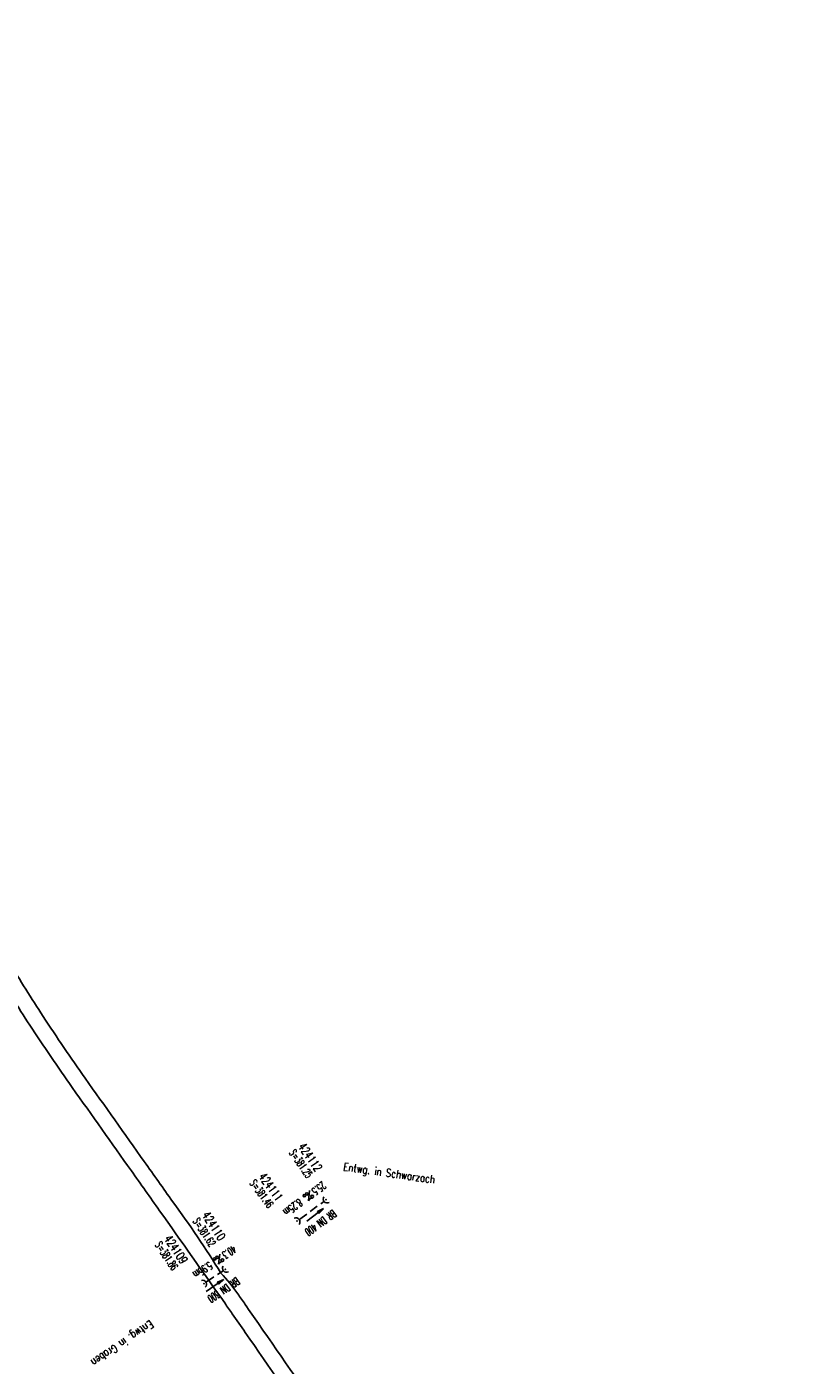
# Model space of a CAD drawing. Extents: x 450316 to 454644, y 428795 to 436505.
# Tile 159 of 256: x 453450 to 453630, y 432945 to 433252. Entities that reach past the tile are written whole.
import ezdxf
from ezdxf.enums import TextEntityAlignment as Align

# ---------------------------------------------------------------- set-up
doc = ezdxf.new("R2010")
doc.units = 0
doc.header["$LTSCALE"] = 2
doc.header["$MEASUREMENT"] = 0
for name, pattern in [('ACHSE', [5.5, 4, -0.5, 0.5, -0.5]), ('AUSGEZOGEN', [0]), ('GESTRICH-X2', [1.5, 1, -0.5])]:
    doc.linetypes.add(name, pattern=pattern)
doc.layers.get('0').update_dxf_attribs({"linetype": 'CONTINUOUS'})
for name, color, linetype in [('ACHSETOP', 1, 'ACHSE'), ('FBR', 8, 'CONTINUOUS'), ('KANAL', 7, 'GESTRICH-X2'), ('PFEIL', 7, 'CONTINUOUS'), ('SCHACHTNR', 6, 'CONTINUOUS'), ('SCHRIFT', 7, 'AUSGEZOGEN'), ('SCHSYMBOL', 7, 'CONTINUOUS'), ('TEXTO', 4, 'CONTINUOUS'), ('TEXTU', 4, 'CONTINUOUS')]:
    doc.layers.add(name, color=color, linetype=linetype)
doc.styles.add('ROMANS', font='romans.shx', dxfattribs={"width": 0.8})

# ---------------------------------------------------------------- blocks, each defined once
blk = doc.blocks.new('40')
at = {"color": 0}
blk.add_arc((0.02, 0.31), 0.91, 192.5363, 347.4637, dxfattribs=at)
blk.add_point((0, 0), dxfattribs=at)
blk = doc.blocks.new('PROM')
blk.add_line((1.57, 1.82), (0.02, 0.02))
for centre, radius in [((0.32, 1.51), 0.317), ((0.94, 0.29), 0.283), ((1.64, 0.29), 0.283)]:
    blk.add_circle(centre, radius)
blk.add_arc((0.99, 2.68), 1.03, 239.1414, 303.3549)
blk = doc.blocks.new('PFEIL2')
at = {"color": 0}
for p, q in [((0.88, 0), (-2.4, -0.01)), ((0.88, -0.27), (0.88, 0.28)), ((0.88, 0.28), (2.43, 0.01)), ((0.91, 0.27), (0.88, 0.26)), ((0.97, 0.26), (0.88, 0.25)), ((1.02, 0.25), (0.88, 0.23)), ((1.07, 0.24), (0.88, 0.21)), ((1.13, 0.23), (0.88, 0.19)), ((1.18, 0.22), (0.88, 0.17)), ((1.24, 0.21), (0.88, 0.15)), ((1.29, 0.21), (0.88, 0.14)), ((1.34, 0.2), (0.88, 0.12)), ((1.4, 0.19), (0.88, 0.1)), ((1.45, 0.18), (0.88, 0.08)), ((1.51, 0.17), (0.88, 0.06)), ((1.56, 0.16), (0.88, 0.04)), ((1.61, 0.15), (0.88, 0.02)), ((1.67, 0.14), (0.88, 0.01)), ((1.72, 0.13), (0.88, -0.01)), ((1.78, 0.12), (0.88, -0.03)), ((1.83, 0.11), (0.88, -0.05)), ((1.88, 0.1), (0.88, -0.07)), ((1.94, 0.09), (0.88, -0.09)), ((2.05, 0.08), (0.88, -0.12)), ((1.99, 0.08), (0.88, -0.11)), ((2.1, 0.07), (0.88, -0.14)), ((2.15, 0.06), (0.88, -0.16)), ((2.21, 0.05), (0.88, -0.18)), ((2.26, 0.04), (0.88, -0.2)), ((2.32, 0.03), (0.88, -0.22)), ((2.37, 0.02), (0.88, -0.23)), ((2.42, 0.01), (0.88, -0.25)), ((2.43, 0.01), (0.88, -0.27))]:
    blk.add_line(p, q, dxfattribs=at)

msp = doc.modelspace()

# ---------------------------------------------------------------- linework, layer by layer
at = {"layer": 'ACHSETOP', "flags": 128}
msp.add_lwpolyline([(451271.77, 435019.04, -0.000001), (451272.37, 435018.35, -0.000032), (451272.39, 435018.33), (451288.79, 434999.46, -0.000002), (451296.99, 434990.03, 0.000007), (451305.2, 434980.6, 0.000007), (451313.4, 434971.16, -0.000007), (451321.6, 434961.73, -0.000007), (451329.8, 434952.3, 0.000007), (451338, 434942.87, 0.000007), (451346.21, 434933.43, -0.000007), (451354.41, 434924, -0.000007), (451362.61, 434914.57, 0.000011), (451370.81, 434905.14, 0.000001), (451379.01, 434895.7, 0.000001), (451387.22, 434886.27), (451403.62, 434867.4), (451420.02, 434848.54), (451436.43, 434829.67, -0.000013), (451444.63, 434820.24, 0.000007), (451452.83, 434810.81, 0.000007), (451461.03, 434801.38, -0.000007), (451469.24, 434791.94, -0.000007), (451477.44, 434782.51, 0.000007), (451485.64, 434773.08, 0.000007), (451493.84, 434763.64, -0.000007), (451502.04, 434754.21, -0.000007), (451510.25, 434744.78, 0.000007), (451518.45, 434735.35, 0.000007), (451526.65, 434725.91, -0.000007), (451534.85, 434716.48, -0.000007), (451543.05, 434707.05, 0.000011), (451551.26, 434697.61, 0.000001), (451559.46, 434688.18, 0.000001), (451567.66, 434678.75), (451584.07, 434659.88, -0.000001), (451592.27, 434650.45, -0.000001), (451600.47, 434641.02, -0.000011), (451608.67, 434631.59, 0.000013), (451616.87, 434622.15), (451633.28, 434603.29), (451649.68, 434584.42, -0.000013), (451657.88, 434574.99, 0.000007), (451666.09, 434565.56, 0.000007), (451674.29, 434556.12, -0.000007), (451682.49, 434546.69, -0.000007), (451690.69, 434537.26, 0.000006), (451698.89, 434527.83), (451715.3, 434508.96, -0.000015), (451721.01, 434502.39, 0.000008), (451726.72, 434495.82, 0.000958), (451727.52, 434494.91, 0.000181), (451731.72, 434490.11, 0.003894), (451738.18, 434482.87, 0.00247), (451748.5, 434471.58, 0.003793), (451756.23, 434463.34, 0.003129), (451765.74, 434453.48, 0.00313), (451774.53, 434444.59, 0.003132), (451783.43, 434435.81, 0.003134), (451792.43, 434427.15, 0.003132), (451801.55, 434418.59, 0.003131), (451810.77, 434410.15, 0.00313), (451820.1, 434401.83, 0.003133), (451829.54, 434393.62, 0.003138), (451839.07, 434385.54, 0.003131), (451848.69, 434377.58, 0.003125), (451858.43, 434369.73, 0.003124), (451868.27, 434362, 0.00313), (451878.19, 434354.41, 0.003138), (451888.2, 434346.95, 0.003133), (451898.32, 434339.59, 0.003131), (451908.52, 434332.37, 0.003131), (451918.82, 434325.28, 0.003132), (451929.21, 434318.32, 0.003136), (451939.67, 434311.49, 0.00313), (451950.21, 434304.8, 0.003123), (451960.86, 434298.22, 0.003128), (451971.59, 434291.78, 0.003137), (451982.37, 434285.49, 0.003139), (451993.23, 434279.33, 0.003133), (452004.2, 434273.3, 0.003123), (452015.23, 434267.41, 0.003125), (452026.32, 434261.66, 0.003132), (452037.5, 434256.05, 0.003138), (452048.73, 434250.58, 0.003134), (452060.02, 434245.26, 0.003122), (452071.41, 434240.07, 0.003127), (452083.62, 434234.69, 0.003578), (452094.35, 434230.12, 0.002702), (452108.41, 434224.35, 0.004189), (452117.53, 434220.76, 0.00053), (452126.34, 434217.38, 0.001569), (452129.32, 434216.25, 0.000008), (452135.11, 434214.08, -0.000025), (452140.91, 434211.9), (452164.31, 434203.12, 0.000006), (452176.02, 434198.73, -0.000007), (452187.72, 434194.34), (452211.13, 434185.56), (452234.54, 434176.78, -0.000012), (452246.24, 434172.39, 0.000007), (452257.94, 434168, 0.000002), (452265.75, 434165.08, 0.000001), (452281.35, 434159.22, 0.000005), (452293.05, 434154.83, -0.000007), (452304.76, 434150.44, -0.000019), (452316.46, 434146.05, 0.000015), (452328.17, 434141.66, 0.000002), (452338.1, 434137.94, 0.000001), (452351.57, 434132.88, 0.000004), (452363.28, 434128.49, -0.000006), (452374.98, 434124.1, -0.00002), (452386.68, 434119.71, 0.00002), (452398.39, 434115.32, 0.000006), (452410.09, 434110.93, -0.000004), (452421.8, 434106.54, -0.000001), (452435.27, 434101.49, -0.000002), (452445.2, 434097.76, -0.000015), (452456.91, 434093.37, 0.000019), (452468.61, 434088.98, 0.000007), (452480.31, 434084.59, -0.000006), (452492.02, 434080.2, -0.000002), (452503.72, 434075.81, 0.000002), (452515.42, 434071.42, 0.000006), (452527.13, 434067.03, -0.000007), (452538.83, 434062.64, -0.000019), (452550.54, 434058.25, 0.000015), (452562.24, 434053.86, 0.000002), (452572.17, 434050.13, 0.000001), (452585.65, 434045.08, 0.000004), (452597.35, 434040.69, -0.000006), (452609.05, 434036.3, -0.00002), (452620.76, 434031.91, 0.00002), (452632.46, 434027.52, 0.000006), (452644.17, 434023.13, -0.000004), (452655.87, 434018.74, -0.000001), (452669.35, 434013.68, -0.000002), (452679.28, 434009.96, -0.000015), (452690.98, 434005.57, 0.000014), (452702.68, 434001.18, 0.000011), (452714.39, 433996.79, -0.000001), (452726.09, 433992.4, -0.000007), (452735.03, 433989.04, -0.000005), (452748.18, 433984.11, -0.000156), (452748.22, 433984.1, -0.000005), (452749.5, 433983.61, -0.004183), (452758.69, 433980.07, -0.002721), (452772.75, 433974.43, -0.005081), (452782.77, 433970.22, -0.003908), (452795.7, 433964.52, -0.003912), (452807.05, 433959.3, -0.003907), (452818.33, 433953.9, -0.003903), (452829.52, 433948.33, -0.003904), (452840.62, 433942.58, -0.003907), (452851.63, 433936.66, -0.003909), (452862.54, 433930.57, -0.003906), (452873.35, 433924.31, -0.003899), (452884.08, 433917.88, -0.003907), (452894.71, 433911.27, -0.003917), (452905.21, 433904.52, -0.003914), (452915.61, 433897.6, -0.003904), (452925.91, 433890.51, -0.003895), (452936.11, 433883.25, -0.003902), (452946.17, 433875.85, -0.003909), (452956.12, 433868.3, -0.003904), (452965.96, 433860.58, -0.003908), (452975.67, 433852.7, -0.00391), (452985.26, 433844.69, -0.003909), (452994.72, 433836.52, -0.003908), (453004.05, 433828.2, -0.003902), (453013.25, 433819.74, -0.003901), (453022.32, 433811.14, -0.003907), (453031.26, 433802.39, -0.003913), (453040.05, 433793.51, -0.003909), (453048.99, 433784.19, -0.00418), (453057.22, 433775.34, -0.003621), (453064.8, 433766.92, -0.003001), (453073.81, 433756.65, -0.003775), (453082.93, 433745.95, -0.004894), (453089.82, 433737.59, -0.004962), (453096.58, 433729.04, -0.003805), (453105.2, 433717.74, -0.003005), (453113.36, 433706.73, -0.003643), (453119.97, 433697.57, -0.004174), (453127.23, 433687.17, -0.004295), (453134.1, 433676.95, -0.003507), (453140.02, 433667.85, -0.002688), (453147.59, 433655.9, -0.003695), (453155.36, 433643.25, -0.00538), (453160.55, 433634.47, -0.005332), (453165.53, 433625.6, -0.003667), (453172.54, 433612.58, -0.002679), (453179.1, 433600.02, -0.003501), (453183.99, 433590.35, -0.004313), (453189.2, 433579.67, -0.003909), (453194.74, 433567.79, -0.003909), (453199.85, 433556.38, -0.003909), (453204.78, 433544.89, -0.003903), (453209.81, 433532.66, -0.004384), (453214.1, 433521.7, -0.003423), (453219.66, 433506.82, -0.005955), (453222.69, 433498.22, -0.000145), (453225.57, 433489.74, -0.000252), (453227.22, 433484.85, -0.000085), (453230.06, 433476.42, -0.000405), (453230.66, 433474.65, -0.003646), (453233.57, 433465.74, 0.00217), (453238.42, 433450.76, 0.000006), (453242.33, 433438.88, -0.000007), (453246.23, 433427.01, -0.000012), (453250.13, 433415.13, 0.000009), (453254.03, 433403.26, 0.003001), (453258.01, 433391.4, -0.003002), (453261.98, 433379.55, -0.003008), (453265.82, 433367.65, 0.003009), (453269.65, 433355.76, 0.00001), (453273.55, 433343.88, -0.000019), (453277.45, 433332.01), (453285.26, 433308.26, 0.000005), (453289.16, 433296.38, -0.000004), (453293.06, 433284.51, -0.000001), (453297.41, 433271.27, -0.000001), (453300.87, 433260.76, -0.00001), (453304.77, 433248.88, 0.000008), (453308.67, 433237.01, 0.000011), (453312.58, 433225.13, -0.000004), (453316.48, 433213.26, -0.000007), (453317.96, 433208.76, -0.000002), (453324.28, 433189.51, -0.00006), (453324.75, 433188.09, 0.000004), (453325.21, 433186.68, 0.001409), (453327.81, 433178.86, 0.000842), (453332.21, 433165.79, 0.002106), (453335.59, 433155.93, 0.001506), (453340.42, 433142.18, 0.001603), (453344.59, 433130.55, 0.001566), (453348.93, 433118.67, 0.00157), (453353.28, 433106.99, 0.001563), (453357.73, 433095.28, 0.001555), (453362.24, 433083.61, 0.001558), (453366.82, 433071.99, 0.001562), (453371.48, 433060.39, 0.001561), (453376.21, 433048.82, 0.001565), (453381.01, 433037.27, 0.001565), (453385.88, 433025.76, 0.001563), (453390.82, 433014.29, 0.001561), (453395.84, 433002.83, 0.001559), (453400.93, 432991.41, 0.00156), (453406.08, 432980.03, 0.001563), (453411.31, 432968.67, 0.001565), (453416.61, 432957.35, 0.001562), (453421.98, 432946.08, 0.001558), (453427.42, 432934.81, 0.001559), (453432.94, 432923.58, 0.001564), (453438.52, 432912.41, 0.001566), (453444.16, 432901.27, 0.001564), (453449.89, 432890.15, 0.001558), (453455.36, 432879.68, 0.001394), (453461.54, 432868.03, 0.001724), (453468.57, 432854.96, 0.002516), (453473.46, 432846.05, 0.001346), (453478.16, 432837.66, 0.000835), (453485.79, 432824.15, 0.000825), (453493.39, 432810.79, 0.001335), (453498.13, 432802.56, 0.002522), (453503.26, 432793.8, 0.001723), (453510.87, 432781.05, 0.001395), (453517.7, 432769.77, 0.001557), (453523.88, 432759.7, 0.001564), (453531.45, 432747.52, 0.002105), (453537.15, 432738.52, 0.001027), (453545.2, 432725.95, 0.001523), (453550.68, 432717.5, 0.000001), (453550.84, 432717.26, 0.000124), (453550.84, 432717.26, 0.000024), (453557.6, 432706.91, -0.000007), (453564.35, 432696.57, -0.000001), (453571.19, 432686.1, 0.000005), (453578.03, 432675.64, 0.000012), (453584.86, 432665.17, -0.000012), (453591.7, 432654.7, -0.000004), (453598.53, 432644.24, 0.000004), (453605.37, 432633.77, 0.000001), (453612.2, 432623.31, -0.000001), (453619.04, 432612.84, -0.000004), (453625.87, 432602.38, 0.000003), (453632.71, 432591.91), (453646.38, 432570.98, -0.000014), (453650.94, 432564, -0.000007), (453660.05, 432550.05, -0.002465), (453666.82, 432539.57, 0.002471), (453673.57, 432529.12, 0.002497), (453680.47, 432518.67, -0.002488), (453687.39, 432508.18, -0.000003), (453694.22, 432497.72, 0.000006), (453701.06, 432487.25), (453714.73, 432466.32, -0.000006), (453721.57, 432455.86, 0.000006), (453728.4, 432445.39, 0.000183), (453728.47, 432445.28, -0.000027), (453728.97, 432444.52, -0.003905), (453733.99, 432436.71, -0.002472), (453741.77, 432424.27, -0.005163), (453747.3, 432415.1, -0.003867), (453754.47, 432402.74, -0.003958), (453760.53, 432391.89, -0.003913), (453766.49, 432380.82, -0.003903), (453772.25, 432369.72, -0.003904), (453777.83, 432358.53, -0.003901), (453783.48, 432346.73, -0.004288), (453788.46, 432335.91, -0.003523), (453794.25, 432322.76, -0.004762), (453798.38, 432312.96, -0.001651), (453802.11, 432303.78, -0.002689), (453804.34, 432298.12, -0.001542), (453805.53, 432295.04, -0.000893), (453807.56, 432289.71, -0.005639), (453811.07, 432280.12, -0.003891), (453815.88, 432266.14, -0.00573), (453819.49, 432254.95, -0.005082), (453823.29, 432242.26, -0.004537), (453827.3, 432227.85, -0.006762), (453829.77, 432218.12, -0.001828), (453832.34, 432207.23, -0.002855), (453833.92, 432200.25, -0.000688), (453834.59, 432197.18, -0.000614), (453835.33, 432193.75, -0.005087), (453837.35, 432183.82, -0.003463), (453840.08, 432169.2, -0.004355), (453841.88, 432158.58, -0.003298), (453844.05, 432144.52, -0.003873), (453845.96, 432130.87, -0.004703), (453847.34, 432119.6, -0.004431), (453848.68, 432106.66, -0.004859), (453849.68, 432094.85, -0.001971), (453850.76, 432079.75, -0.003754), (453851.23, 432071.81, -0.000235), (453851.27, 432071.06, -0.000154), (453851.33, 432069.9, -0.005004), (453851.76, 432059.36, -0.003657), (453852.1, 432044.92, -0.006284), (453852.13, 432034.65, -0.00442), (453851.87, 432020.06, -0.004496), (453851.36, 432005.74, -0.005961), (453850.74, 431994.95, -0.004032), (453849.63, 431980.54, -0.005521), (453848.62, 431970.04, -0.000545), (453848.17, 431965.89, -0.00099), (453847.92, 431963.6, -0.002817), (453847.08, 431956.57, -0.001743), (453845.62, 431945.22, -0.004295), (453844.13, 431934.59, -0.003233), (453841.93, 431920.5, -0.003719), (453839.9, 431908.59, -0.003474), (453837.54, 431895.88, -0.003471), (453834.93, 431882.78, -0.003984), (453832.48, 431871.4, -0.002961), (453829.25, 431857.36, -0.00403), (453826.74, 431847.07, -0.001132), (453824.96, 431840.11, -0.001603), (453823.67, 431835.21, -0.002375), (453822.37, 431830.36, -0.001541), (453820.3, 431822.92, -0.005811), (453817.74, 431814.24, -0.003321), (453813, 431799.15, -0.004369), (453808.95, 431786.93, -0.004589), (453804.89, 431775.36, -0.004977), (453800.13, 431762.59, -0.00596), (453795.93, 431752.02, -0.002426), (453790.61, 431739.3, -0.004094), (453787.37, 431731.79, -0.000338), (453786.71, 431730.31, -0.000388), (453786.14, 431729.02, -0.004625), (453782.63, 431721.36, -0.002368), (453775.59, 431706.51, -0.004069), (453770.2, 431695.52, -0.003863), (453764.34, 431684.03, -0.004659), (453758.24, 431672.55, -0.005048), (453752.4, 431662.07, -0.002758), (453744.86, 431649, -0.004203), (453739.78, 431640.49, -0.000453), (453738.55, 431638.46, -0.00049), (453737.41, 431636.59, -0.004121), (453733.36, 431630.11, -0.00246), (453726.45, 431619.35, -0.006277), (453720.59, 431610.57, -0.004581), (453712.3, 431598.73, -0.005038), (453704.6, 431588.16, -0.005528), (453697.38, 431578.67, -0.004083), (453688.22, 431567.1, -0.005886), (453681.7, 431559.21, -0.001219), (453676.74, 431553.36, -0.002238), (453674.01, 431550.2, -0.001962), (453670.56, 431546.26, -0.001297), (453665.3, 431540.34, -0.004313), (453658.17, 431532.48, -0.003182), (453648.34, 431521.97, -0.004167), (453639.22, 431512.51, -0.00462), (453630.85, 431504.12, -0.002727), (453619.91, 431493.48, -0.004271), (453612.84, 431486.78, -0.000068), (453609.88, 431484.03, -0.000648), (453609.57, 431483.75, -0.000003), (453600.64, 431475.49, -0.000005), (453594.49, 431469.8), (453576.13, 431452.83), (453557.78, 431435.85), (453539.42, 431418.88), (453521.07, 431401.91, 0.000001), (453511.89, 431393.42, 0.000001), (453502.71, 431384.94, 0.000013), (453493.53, 431376.45, -0.000013), (453484.35, 431367.96, 0), (453475.18, 431359.48, 0), (453466, 431350.99), (453447.64, 431334.02, 0.000001), (453438.46, 431325.53, 0.000001), (453429.29, 431317.04, 0.000013), (453420.11, 431308.56, -0.000007), (453410.93, 431300.07, -0.000004), (453403.53, 431293.23, -0.000002), (453392.58, 431283.1, -0.00001), (453383.4, 431274.61, 0.000015), (453374.22, 431266.13, 0.000014), (453365.04, 431257.64, -0.000013), (453355.86, 431249.15, 0), (453343.63, 431237.84, -0.000001), (453337.51, 431232.18), (453319.15, 431215.21, 0.000001), (453309.98, 431206.72, 0.000001), (453300.8, 431198.24, 0.000013), (453291.62, 431189.75, -0.000013), (453282.44, 431181.26, -0.000001), (453273.27, 431172.78, -0.000001), (453264.09, 431164.29), (453245.73, 431147.32), (453227.38, 431130.34), (453209.02, 431113.37, 0.000014), (453199.84, 431104.89, -0.000009), (453190.66, 431096.4, -0.000019), (453181.49, 431087.91, 0.000019), (453172.31, 431079.43, 0.000009), (453163.13, 431070.94, -0.000008), (453153.95, 431062.45), (453135.6, 431045.48, 0.000009), (453134.86, 431044.8, 0.000002), (453130.42, 431040.69, 0.002804), (453126.11, 431036.66, 0.001372), (453117.38, 431028.36, 0.005333), (453110.16, 431021.31, 0.003613), (453099.69, 431010.7, 0.004216), (453091.36, 431002.01, 0.003913), (453082.55, 430992.5, 0.00391), (453074.2, 430983.2, 0.003911), (453066, 430973.77, 0.003912), (453057.94, 430964.21, 0.003915), (453050.03, 430954.53, 0.00391), (453042.29, 430944.73, 0.003905), (453034.68, 430934.8, 0.003908), (453027.23, 430924.75, 0.003912), (453019.95, 430914.6, 0.003918), (453012.83, 430904.33, 0.003918), (453005.87, 430893.95, 0.003907), (452999.07, 430883.47, 0.0039), (452992.43, 430872.86, 0.003908), (452985.95, 430862.15, 0.00392), (452979.66, 430851.37, 0.00392), (452973.54, 430840.5, 0.003904), (452967.57, 430829.49, 0.003903), (452961.77, 430818.39, 0.003916), (452956.17, 430807.24, 0.00392), (452950.74, 430796, 0.00391), (452945.47, 430784.65, 0.003904), (452940.39, 430773.22, 0.00391), (452935.48, 430761.73, 0.003913), (452930.76, 430750.17, 0.003909), (452926.22, 430738.51, 0.003913), (452921.86, 430726.79, 0.003918), (452917.69, 430715.02, 0.003913), (452913.7, 430703.18, 0.003909), (452909.89, 430691.26, 0.003904), (452906.27, 430679.29, 0.003908), (452902.84, 430667.28, 0.003914), (452899.6, 430655.21, 0.003911), (452896.55, 430643.09, 0.003914), (452893.69, 430630.91, 0.003917), (452891.02, 430618.71, 0.003911), (452890.73, 430617.31, 0.000237), (452886.25, 430594.17, 0.007575), (452884.76, 430585.79, 0.003906), (452882.25, 430569.49)], format="xyb", dxfattribs=at)
at = {"layer": 'FBR', "flags": 128}
msp.add_lwpolyline([(453291.49, 431192.36, -0.000001), (453311.41, 431210.82, -0.000243)], format="xyb", dxfattribs=at)
at = {"layer": 'FBR'}
for points in [[(453516.24, 432928.24, 0.000276), (453499.63, 432952.33, 0.001546), (453496.64, 432956.62, 0.000946), (453494.91, 432959.09, 0.00011), (453479.98, 432980.25, 0.000728), (453473.5, 432989.4, -0.000349), (453459.95, 433008.5, -0.009188), (453450.21, 433022.8, -0.010651), (453442.31, 433035.46, -0.042462), (453436.11, 433048.23, -0.031948), (453430.48, 433066.22, -0.009713), (453426.61, 433083.5, 0.012521), (453423.54, 433096.9, 0.000663), (453417.36, 433120.91, -0.000776), (453412.08, 433141.43, -0.00065), (453404.04, 433173.08, -0.001802), (453401.2, 433184.51, -0.01003), (453399.54, 433191.9, -0.003197), (453394.97, 433215.19, -0.005246), (453390.8, 433238.53, -0.011293), (453389.22, 433249.43, -0.009122), (453388.16, 433259.61, 0.004261)], [(453519.25, 432930.31, 0.000276), (453502.63, 432954.4, 0.001546), (453499.63, 432958.71, 0.000946), (453497.89, 432961.19, 0.040811), (453494.05, 432965.92, 0.019841), (453482.96, 432982.35, 0.000728), (453476.47, 432991.51, -0.000349), (453462.93, 433010.61, -0.009188), (453453.27, 433024.8, -0.010651), (453445.44, 433037.33, -0.042462), (453439.52, 433049.54, -0.031948), (453434.03, 433067.09, -0.009713), (453430.19, 433084.23, 0.012521), (453427.08, 433097.8, 0.000663), (453420.89, 433121.83, -0.000776), (453415.62, 433142.34, -0.00065), (453407.58, 433173.97, -0.001802), (453404.74, 433185.38, -0.01003), (453403.12, 433192.62, -0.003197), (453398.56, 433215.87, -0.005246), (453394.4, 433239.14, -0.011293), (453392.84, 433249.87, -0.009122), (453391.8, 433259.91, 0.004261)]]:
    msp.add_lwpolyline(points, format="xyb", dxfattribs=at)
at = {"layer": 'KANAL'}
for p, q in [((453512.09, 432978.31), (453517.53, 432982.28)), ((453490.75, 432963.94), (453494.44, 432966.41))]:
    msp.add_line(p, q, dxfattribs=at)

# ---------------------------------------------------------------- block references
at = {"layer": 'PFEIL'}
for p, rotation in [((453515.63, 432979.3), 36.1336), ((453492.66, 432963.11), 34.008)]:
    msp.add_blockref('PFEIL2', p, dxfattribs=dict(at, rotation=rotation))
at = {"layer": 'SCHSYMBOL'}
for p, rotation in [((453518.15, 432982.74), 312.6860375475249), ((453511.49, 432977.87), 128.3705643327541), ((453495.06, 432966.84), 311.8125079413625), ((453490.12, 432963.51), 118.4122589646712)]:
    msp.add_blockref('40', p, dxfattribs=dict(at, rotation=rotation))
at = {"layer": 'TEXTU'}
for p, rotation in [((453514.31, 432984.88), 216.1336), ((453493.78, 432970.34), 214.008)]:
    msp.add_blockref('PROM', p, dxfattribs=dict(at, rotation=rotation))

# ---------------------------------------------------------------- texts
at = {"layer": 'SCHACHTNR', "style": 'ROMANS'}
for s, height, rotation, width, p in [('424112', 2, 304.8469, 0.7, (453511.64, 432994.89)), ('S=381.25', 1.8, 304.8469, 0.6, (453509.59, 432993.46)), ('424111', 2, 306.2568, 0.7, (453502.54, 432988)), ('S=381.46', 1.8, 306.2568, 0.6, (453500.52, 432986.52)), ('424110', 2, 303.3961, 0.7, (453489.59, 432979.2)), ('S=381.62', 1.8, 303.3961, 0.6, (453487.5, 432977.83)), ('S=381.86', 1.8, 303.8977, 0.6, (453478.82, 432972.4)), ('424109', 2, 303.8977, 0.7, (453480.9, 432973.79))]:
    msp.add_text(s, height=height, rotation=rotation, dxfattribs=dict(at, width=width)).set_placement(p)
at = {"layer": 'SCHRIFT', "style": 'ROMANS', "width": 0.8}
for s, rotation, p in [('Entwg. in Schwarzach', 351.8571, (453521.98, 432989.5)), ('Entwg. in Graben', 214.1178, (453477.82, 432955.2))]:
    msp.add_text(s, height=1.8, rotation=rotation, dxfattribs=at).set_placement(p)
at = {"layer": 'TEXTO', "style": 'ROMANS', "width": 0.6}
for s, rotation, p in [('BR DN 400', 216.1336, (453516.36, 432978.17)), ('BR DN 300', 214.008, (453494.17, 432962.81))]:
    msp.add_text(s, height=1.8, rotation=rotation, dxfattribs=at).set_placement(p, align=Align.CENTER)
at = {"layer": 'TEXTU', "style": 'ROMANS', "width": 0.6}
for s, rotation, p in [('25.5', 216.1336, (453517.28, 432987.04)), ('8.25m', 216.1336, (453511.87, 432983.1)), ('40.3', 214.008, (453496.82, 432972.4)), ('5.95m', 214.008, (453491.29, 432968.68))]:
    msp.add_text(s, height=1.8, rotation=rotation, dxfattribs=at).set_placement(p)

doc.saveas('drawing.dxf')
